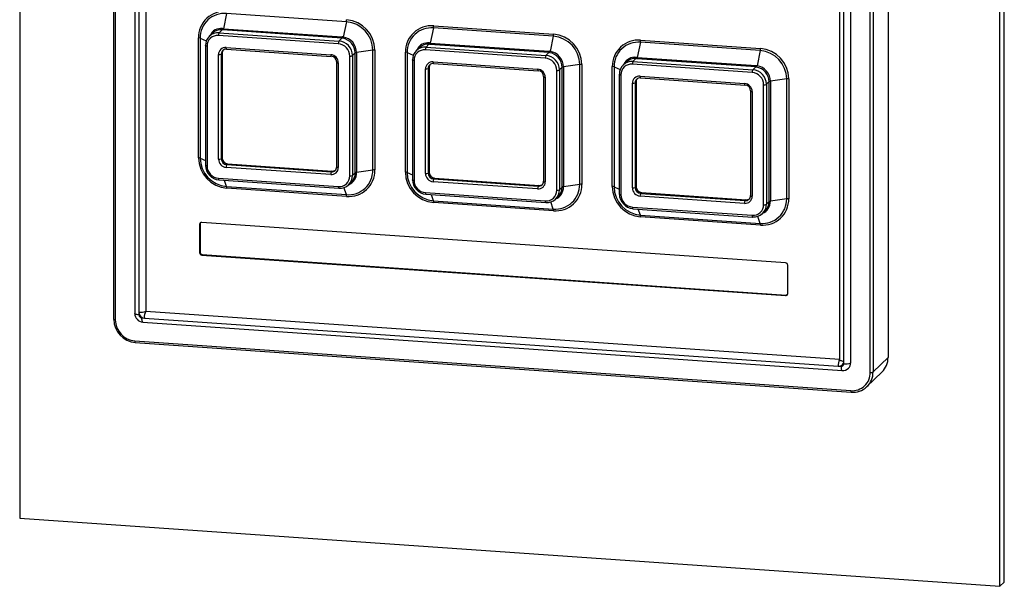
# Paper-space layout 'Sheet5' of a CAD drawing. Header units: millimetres. Extents: x 5 to 415, y 5 to 292.
# Tile 5 of 9: x 313 to 356, y 196 to 221. Entities that reach past the tile are written whole.
import ezdxf

# ---------------------------------------------------------------- set-up
doc = ezdxf.new("R2010")
doc.units = ezdxf.units.MM

psp = doc.layouts.new('Sheet5')

# ---------------------------------------------------------------- linework, layer by layer
at = {"color": 7, "linetype": 'Continuous', "lineweight": 25}
for p, q in [((312.555, 264.528), (312.555, 199.328)), ((356.215, 196.501), (356.215, 261.701)), ((356.021, 196.313), (356.021, 261.513)), ((316.72, 252.39), (316.72, 208.139)), ((316.794, 252.365), (316.794, 208.114)), ((317.655, 251.925), (317.655, 208.399)), ((317.84, 251.742), (317.84, 208.458)), ((318.146, 251.779), (318.146, 208.503)), ((351.062, 250.705), (351.062, 206.454)), ((349.404, 206.215), (349.404, 249.741)), ((350.273, 205.792), (350.273, 250.043)), ((350.395, 250.062), (350.395, 205.81)), ((348.912, 249.637), (348.912, 206.352)), ((349.097, 206.29), (349.097, 249.574)), ((321.728, 221.689), (321.585, 221.018)), ((327.04, 221.32), (321.728, 221.689)), ((321.526, 220.963), (321.397, 220.838)), ((321.562, 220.96), (321.526, 220.963)), ((321.553, 221.02), (321.585, 221.018)), ((326.838, 220.595), (321.562, 220.96)), ((321.585, 221.018), (326.861, 220.652)), ((327.04, 221.32), (326.897, 220.648)), ((330.904, 221.052), (330.761, 220.382)), ((336.216, 220.684), (330.904, 221.052)), ((330.913, 221.147), (336.226, 220.779)), ((320.48, 215.301), (320.48, 220.613)), ((320.556, 220.598), (320.556, 215.285)), ((321.098, 220.816), (320.962, 220.684)), ((326.683, 220.348), (321.371, 220.717)), ((321.397, 220.838), (326.709, 220.47)), ((326.838, 220.595), (326.709, 220.47)), ((336.216, 220.684), (336.073, 220.012)), ((340.09, 220.511), (345.402, 220.142)), ((320.79, 220.27), (320.79, 214.957)), ((320.864, 220.245), (320.864, 214.932)), ((321.709, 220.186), (326.345, 219.865)), ((321.728, 220.111), (326.364, 219.79)), ((328.212, 220.067), (327.49, 219.959)), ((328.212, 214.754), (328.212, 220.067)), ((328.307, 220.07), (328.307, 214.758)), ((330.275, 220.179), (330.139, 220.048)), ((335.86, 219.712), (330.547, 220.08)), ((330.702, 220.327), (330.573, 220.202)), ((330.573, 220.202), (335.886, 219.834)), ((330.738, 220.324), (330.702, 220.327)), ((330.729, 220.384), (330.761, 220.382)), ((336.015, 219.958), (330.738, 220.324)), ((330.761, 220.382), (336.037, 220.016)), ((340.08, 220.416), (339.937, 219.745)), ((345.393, 220.048), (340.08, 220.416)), ((321.371, 215.235), (321.371, 219.872)), ((321.532, 219.927), (321.493, 219.89)), ((321.493, 219.89), (321.493, 215.253)), ((321.532, 219.927), (321.532, 215.291)), ((327.191, 214.494), (327.191, 219.806)), ((327.432, 219.94), (327.313, 219.824)), ((327.313, 219.824), (327.313, 214.512)), ((327.432, 214.627), (327.432, 219.94)), ((327.49, 219.959), (327.49, 214.647)), ((329.656, 214.664), (329.656, 219.977)), ((329.732, 219.962), (329.732, 214.649)), ((329.966, 219.633), (329.966, 214.321)), ((336.015, 219.958), (335.886, 219.834)), ((339.878, 219.69), (339.749, 219.566)), ((339.914, 219.688), (339.878, 219.69)), ((339.906, 219.748), (339.937, 219.745)), ((345.191, 219.322), (339.914, 219.688)), ((339.937, 219.745), (345.214, 219.379)), ((345.393, 220.048), (345.25, 219.376)), ((326.609, 219.528), (326.609, 214.892)), ((326.683, 219.503), (326.683, 214.867)), ((330.04, 219.608), (330.04, 214.296)), ((330.547, 214.599), (330.547, 219.235)), ((330.708, 219.291), (330.67, 219.254)), ((330.67, 219.254), (330.67, 214.617)), ((330.708, 219.291), (330.708, 214.655)), ((330.885, 219.55), (335.522, 219.228)), ((330.904, 219.475), (335.541, 219.154)), ((336.609, 219.303), (336.489, 219.188)), ((336.489, 219.188), (336.489, 213.875)), ((336.609, 213.991), (336.609, 219.303)), ((337.388, 219.431), (336.667, 219.323)), ((336.667, 219.323), (336.667, 214.01)), ((337.388, 214.118), (337.388, 219.431)), ((337.483, 219.434), (337.483, 214.121)), ((338.832, 214.028), (338.832, 219.34)), ((338.908, 219.325), (338.908, 214.013)), ((339.451, 219.543), (339.315, 219.411)), ((345.036, 219.076), (339.723, 219.444)), ((339.749, 219.566), (345.062, 219.197)), ((345.191, 219.322), (345.062, 219.197)), ((335.786, 218.892), (335.786, 214.255)), ((335.86, 218.867), (335.86, 214.23)), ((336.367, 213.857), (336.367, 219.17)), ((339.142, 218.997), (339.142, 213.685)), ((339.216, 218.972), (339.216, 213.66)), ((340.061, 218.913), (344.698, 218.592)), ((340.08, 218.839), (344.717, 218.517)), ((346.565, 218.794), (345.843, 218.686)), ((346.565, 213.482), (346.565, 218.794)), ((346.66, 218.798), (346.66, 213.485)), ((339.723, 213.962), (339.723, 218.599)), ((339.885, 218.655), (339.846, 218.617)), ((339.846, 218.617), (339.846, 213.981)), ((339.885, 218.655), (339.885, 214.018)), ((345.543, 213.221), (345.543, 218.533)), ((345.785, 218.667), (345.666, 218.552)), ((345.666, 218.552), (345.666, 213.239)), ((345.785, 213.354), (345.785, 218.667)), ((345.843, 218.686), (345.843, 213.374)), ((344.962, 218.255), (344.962, 213.619)), ((345.036, 218.23), (345.036, 213.594)), ((321.532, 215.291), (321.493, 215.253)), ((326.345, 214.552), (321.709, 214.874)), ((321.774, 215.033), (321.735, 214.995)), ((321.735, 214.995), (326.371, 214.674)), ((321.774, 215.033), (326.41, 214.711)), ((321.371, 214.39), (326.683, 214.022)), ((326.41, 214.711), (326.371, 214.674)), ((327.432, 214.627), (327.313, 214.512)), ((328.212, 214.754), (327.49, 214.647)), ((330.708, 214.655), (330.67, 214.617)), ((330.95, 214.396), (330.911, 214.359)), ((330.95, 214.396), (335.586, 214.075)), ((321.39, 214.315), (326.702, 213.947)), ((321.728, 214.032), (327.04, 213.664)), ((327.05, 213.587), (321.737, 213.956)), ((327.144, 214.104), (327.266, 214.222)), ((335.522, 213.916), (330.885, 214.237)), ((330.911, 214.359), (335.548, 214.037)), ((335.586, 214.075), (335.548, 214.037)), ((336.609, 213.991), (336.489, 213.875)), ((337.388, 214.118), (336.667, 214.01)), ((339.885, 214.018), (339.846, 213.981)), ((330.547, 213.754), (335.86, 213.385)), ((330.566, 213.679), (335.879, 213.31)), ((336.32, 213.468), (336.442, 213.586)), ((344.698, 213.279), (340.061, 213.601)), ((340.126, 213.76), (340.087, 213.722)), ((340.087, 213.722), (344.724, 213.401)), ((340.126, 213.76), (344.763, 213.438)), ((330.904, 213.396), (336.216, 213.027)), ((336.226, 212.951), (330.913, 213.32)), ((339.723, 213.117), (345.036, 212.749)), ((344.763, 213.438), (344.724, 213.401)), ((345.785, 213.354), (345.666, 213.239)), ((346.565, 213.482), (345.843, 213.374)), ((339.742, 213.042), (345.055, 212.674)), ((340.08, 212.759), (345.393, 212.391)), ((345.402, 212.315), (340.09, 212.683)), ((345.496, 212.831), (345.618, 212.949)), ((320.556, 212.371), (320.53, 212.346)), ((320.53, 212.346), (320.53, 211.09)), ((320.556, 212.371), (320.556, 211.115)), ((346.513, 210.641), (320.626, 212.436)), ((320.556, 211.115), (320.53, 211.09)), ((320.652, 211.012), (320.626, 210.987)), ((320.626, 210.987), (346.513, 209.192)), ((320.652, 211.012), (346.539, 209.217)), ((346.61, 209.282), (346.61, 210.538)), ((346.539, 209.217), (346.513, 209.192)), ((317.84, 208.458), (317.84, 208.337)), ((318.147, 208.503), (348.912, 206.369)), ((317.961, 208.207), (318.082, 208.199)), ((318.009, 208.02), (349.024, 205.869)), ((318.082, 208.199), (348.855, 206.065)), ((317.663, 207.184), (349.404, 204.983)), ((317.682, 207.109), (349.423, 204.908)), ((349.097, 206.169), (349.097, 206.29)), ((351.062, 206.454), (350.395, 205.81)), ((348.855, 206.065), (348.976, 206.056)), ((350.124, 205.158), (350.791, 205.802)), ((312.555, 199.328), (356.021, 196.313)), ((356.021, 196.313), (356.215, 196.501))]:
    psp.add_line(p, q, dxfattribs=at)
at = {"color": 8, "linetype": 'Continuous', "lineweight": 25}
for p, q in [((320.556, 220.598), (320.828, 220.476)), ((329.732, 219.962), (330.004, 219.84)), ((338.908, 219.325), (339.18, 219.203)), ((320.556, 215.285), (320.79, 215.181)), ((329.732, 214.649), (329.966, 214.544)), ((321.728, 214.032), (321.631, 214.298)), ((327.04, 213.664), (326.927, 213.976)), ((338.908, 214.013), (339.142, 213.908)), ((330.904, 213.396), (330.808, 213.662)), ((336.216, 213.027), (336.104, 213.339)), ((340.08, 212.759), (339.984, 213.026)), ((345.393, 212.391), (345.28, 212.703))]:
    psp.add_line(p, q, dxfattribs=at)
at = {"color": 7, "linetype": 'Continuous', "lineweight": 25, "flags": 128}
for points in [[(320.79, 220.27), (320.79, 220.272), (320.793, 220.277)], [(326.364, 219.79), (326.366, 219.79), (326.371, 219.793)], [(329.966, 219.633), (329.966, 219.635), (329.969, 219.64)], [(326.613, 219.535), (326.61, 219.53), (326.609, 219.528)], [(335.541, 219.154), (335.542, 219.154), (335.548, 219.157)], [(335.789, 218.899), (335.786, 218.894), (335.786, 218.892)], [(339.146, 219.004), (339.142, 218.999), (339.142, 218.997)], [(344.717, 218.517), (344.719, 218.517), (344.724, 218.52)], [(344.965, 218.262), (344.962, 218.257), (344.962, 218.255)], [(326.709, 213.95), (326.704, 213.947), (326.702, 213.947)], [(335.886, 213.314), (335.881, 213.311), (335.879, 213.31)], [(345.055, 212.674), (345.057, 212.674), (345.062, 212.677)], [(349.429, 204.911), (349.424, 204.908), (349.423, 204.908)]]:
    psp.add_lwpolyline(points, dxfattribs=at)
at = {"color": 8, "linetype": 'Continuous', "lineweight": 25, "flags": 128}
for points in [[(320.864, 220.245), (320.845, 220.247), (320.829, 220.249), (320.814, 220.253), (320.803, 220.257), (320.795, 220.262), (320.79, 220.266), (320.79, 220.27)], [(321.709, 220.186), (321.709, 220.168), (321.711, 220.151), (321.713, 220.137), (321.716, 220.125), (321.72, 220.117), (321.725, 220.112), (321.728, 220.111)], [(326.345, 219.865), (326.346, 219.846), (326.347, 219.83), (326.35, 219.815), (326.353, 219.804), (326.357, 219.796), (326.361, 219.791), (326.364, 219.79)], [(330.04, 219.608), (330.022, 219.61), (330.005, 219.613), (329.991, 219.616), (329.979, 219.621), (329.971, 219.625), (329.967, 219.63), (329.966, 219.633)], [(326.609, 219.528), (326.61, 219.525), (326.615, 219.52), (326.623, 219.515), (326.634, 219.511), (326.648, 219.508), (326.665, 219.505), (326.683, 219.503)], [(330.885, 219.55), (330.886, 219.532), (330.887, 219.515), (330.89, 219.5), (330.893, 219.489), (330.897, 219.481), (330.901, 219.476), (330.904, 219.475)], [(335.522, 219.228), (335.522, 219.21), (335.524, 219.193), (335.526, 219.179), (335.529, 219.167), (335.533, 219.159), (335.538, 219.155), (335.541, 219.154)], [(335.786, 218.892), (335.786, 218.888), (335.791, 218.883), (335.799, 218.879), (335.81, 218.875), (335.825, 218.871), (335.841, 218.869), (335.86, 218.867)], [(339.142, 218.997), (339.143, 218.994), (339.147, 218.989), (339.156, 218.984), (339.167, 218.98), (339.181, 218.977), (339.198, 218.974), (339.216, 218.972)], [(340.061, 218.913), (340.062, 218.895), (340.063, 218.878), (340.066, 218.864), (340.069, 218.853), (340.073, 218.844), (340.077, 218.84), (340.08, 218.839)], [(344.698, 218.592), (344.698, 218.574), (344.7, 218.557), (344.702, 218.543), (344.706, 218.531), (344.709, 218.523), (344.714, 218.518), (344.717, 218.517)], [(344.962, 218.255), (344.963, 218.252), (344.967, 218.247), (344.975, 218.242), (344.987, 218.238), (345.001, 218.235), (345.018, 218.232), (345.036, 218.23)], [(320.864, 214.932), (320.845, 214.934), (320.829, 214.937), (320.814, 214.94), (320.803, 214.944), (320.795, 214.949), (320.79, 214.954), (320.79, 214.957)], [(326.609, 214.892), (326.61, 214.888), (326.615, 214.883), (326.623, 214.879), (326.634, 214.875), (326.648, 214.871), (326.665, 214.869), (326.683, 214.867)], [(330.04, 214.296), (330.022, 214.298), (330.005, 214.3), (329.991, 214.304), (329.979, 214.308), (329.971, 214.313), (329.967, 214.318), (329.966, 214.321)], [(335.786, 214.255), (335.786, 214.252), (335.791, 214.247), (335.799, 214.242), (335.81, 214.238), (335.825, 214.235), (335.841, 214.232), (335.86, 214.23)], [(339.142, 213.685), (339.143, 213.681), (339.147, 213.676), (339.156, 213.672), (339.167, 213.667), (339.181, 213.664), (339.198, 213.661), (339.216, 213.66)], [(344.962, 213.619), (344.963, 213.616), (344.967, 213.611), (344.975, 213.606), (344.987, 213.602), (345.001, 213.598), (345.018, 213.596), (345.036, 213.594)], [(339.723, 213.117), (339.724, 213.099), (339.725, 213.082), (339.728, 213.068), (339.731, 213.056), (339.735, 213.048), (339.739, 213.043), (339.742, 213.042)], [(345.036, 212.749), (345.037, 212.73), (345.038, 212.714), (345.04, 212.699), (345.044, 212.688), (345.048, 212.68), (345.052, 212.675), (345.055, 212.674)], [(317.84, 208.337), (317.794, 208.341), (317.753, 208.348), (317.717, 208.357), (317.688, 208.367), (317.668, 208.379), (317.657, 208.391), (317.655, 208.399)], [(316.794, 208.114), (316.776, 208.115), (316.759, 208.118), (316.745, 208.122), (316.733, 208.126), (316.725, 208.13), (316.721, 208.135), (316.72, 208.139)], [(317.961, 208.207), (317.962, 208.161), (317.966, 208.12), (317.972, 208.084), (317.98, 208.055), (317.99, 208.034), (318.001, 208.023), (318.009, 208.02)], [(348.912, 206.352), (348.914, 206.344), (348.925, 206.332), (348.946, 206.32), (348.974, 206.31), (349.01, 206.301), (349.052, 206.294), (349.097, 206.29)], [(348.976, 206.056), (348.977, 206.01), (348.981, 205.969), (348.987, 205.933), (348.995, 205.904), (349.005, 205.883), (349.016, 205.872), (349.024, 205.869)]]:
    psp.add_lwpolyline(points, dxfattribs=at)
at = {"color": 7, "linetype": 'Continuous', "lineweight": 25}
for centre, radius, start, end in [((321.64, 220.627), 1.161, 85.2232, 180.6624), ((321.637, 220.611), 1.082, 85.2232, 180.6624), ((326.581, 221.414), 0.469, 348.4632, 0.0882), ((326.942, 220.054), 1.365, 0.69, 85.4711), ((321.46, 220.491), 0.477, 82.0421, 138.126), ((321.439, 221.039), 0.115, 318.6994, 350.5899), ((321.46, 221.034), 0.126, 324.1216, 352.4612), ((326.94, 220.052), 1.273, 0.69, 85.4711), ((330.817, 219.99), 1.161, 85.2232, 180.6624), ((330.814, 219.974), 1.082, 85.2232, 180.6624), ((330.444, 221.146), 0.469, 348.4632, 0.0882), ((320.471, 220.371), 0.242, 69.5754, 87.9591), ((321.35, 220.283), 0.557, 85.2232, 180.6624), ((321.332, 220.25), 0.468, 85.2232, 180.6624), ((321.592, 220.733), 0.222, 151.6924, 184.2746), ((326.736, 220.669), 0.126, 324.1216, 352.4612), ((326.777, 220.674), 0.123, 318.0155, 348.103), ((326.769, 219.936), 0.663, 0.3514, 81.3878), ((326.788, 219.955), 0.702, 0.3821, 81.0805), ((335.757, 220.778), 0.469, 348.4632, 0.0882), ((336.116, 219.415), 1.273, 0.69, 85.4711), ((336.118, 219.417), 1.365, 0.69, 85.4711), ((339.993, 219.354), 1.161, 85.2232, 180.6624), ((339.621, 220.51), 0.469, 348.4632, 0.0882), ((321.683, 219.875), 0.312, 85.2232, 180.6624), ((321.716, 219.893), 0.223, 85.2232, 180.6624), ((321.759, 219.929), 0.226, 141.3665, 180.4379), ((326.904, 220.365), 0.222, 151.6924, 184.2746), ((326.64, 219.799), 0.551, 0.69, 85.4711), ((326.658, 219.817), 0.656, 0.69, 85.4711), ((328.275, 219.62), 0.452, 85.9221, 97.981), ((330.527, 219.647), 0.557, 85.2232, 180.6624), ((330.508, 219.614), 0.468, 85.2232, 180.6624), ((330.636, 219.854), 0.477, 82.0421, 138.126), ((330.768, 220.097), 0.222, 151.6924, 184.2746), ((330.616, 220.403), 0.115, 318.6994, 350.5899), ((330.636, 220.398), 0.126, 324.1216, 352.4612), ((339.99, 219.338), 1.082, 85.2232, 180.6624), ((344.933, 220.141), 0.469, 348.4632, 0.0882), ((345.294, 218.781), 1.365, 0.69, 85.4711), ((321.402, 220.081), 0.212, 261.5, 295.4976), ((326.316, 219.499), 0.367, 0.69, 85.4711), ((326.351, 219.532), 0.262, 0.69, 85.4711), ((327.222, 220.016), 0.212, 261.5, 295.4976), ((327.498, 219.84), 0.12, 93.7944, 123.484), ((329.647, 219.735), 0.242, 69.5754, 87.9591), ((336.081, 219.729), 0.222, 151.6924, 184.2746), ((335.816, 219.163), 0.551, 0.69, 85.4711), ((335.834, 219.18), 0.656, 0.69, 85.4711), ((335.912, 220.032), 0.126, 324.1216, 352.4612), ((335.953, 220.037), 0.123, 318.0155, 348.103), ((335.945, 219.299), 0.663, 0.3514, 81.3878), ((335.965, 219.318), 0.702, 0.3821, 81.0805), ((339.812, 219.218), 0.477, 82.0421, 138.126), ((339.792, 219.767), 0.115, 318.6994, 350.5899), ((339.812, 219.762), 0.126, 324.1216, 352.4612), ((345.292, 218.779), 1.273, 0.69, 85.4711), ((330.859, 219.239), 0.312, 85.2232, 180.6624), ((330.578, 219.445), 0.212, 261.5, 295.4976), ((330.893, 219.256), 0.223, 85.2232, 180.6624), ((330.935, 219.293), 0.226, 141.3665, 180.4379), ((335.493, 218.862), 0.367, 0.69, 85.4711), ((336.398, 219.379), 0.212, 261.5, 295.4976), ((336.675, 219.203), 0.12, 93.7944, 123.484), ((337.451, 218.983), 0.452, 85.9221, 97.981), ((338.824, 219.098), 0.242, 69.5754, 87.9591), ((339.703, 219.01), 0.557, 85.2232, 180.6624), ((339.684, 218.978), 0.468, 85.2232, 180.6624), ((339.944, 219.461), 0.222, 151.6924, 184.2746), ((345.257, 219.092), 0.222, 151.6924, 184.2746), ((345.01, 218.544), 0.656, 0.69, 85.4711), ((345.088, 219.396), 0.126, 324.1216, 352.4612), ((345.129, 219.401), 0.123, 318.0155, 348.103), ((345.121, 218.663), 0.663, 0.3514, 81.3878), ((345.141, 218.682), 0.702, 0.3821, 81.0805), ((335.527, 218.895), 0.262, 0.69, 85.4711), ((340.035, 218.602), 0.312, 85.2232, 180.6624), ((340.069, 218.62), 0.223, 85.2232, 180.6624), ((340.111, 218.656), 0.226, 141.3665, 180.4379), ((344.993, 218.527), 0.551, 0.69, 85.4711), ((346.628, 218.347), 0.452, 85.9221, 97.981), ((339.755, 218.808), 0.212, 261.5, 295.4976), ((344.669, 218.226), 0.367, 0.69, 85.4711), ((344.703, 218.259), 0.262, 0.69, 85.4711), ((345.574, 218.743), 0.212, 261.5, 295.4976), ((345.851, 218.567), 0.12, 93.7944, 123.484), ((321.845, 215.317), 1.365, 180.69, 265.4711), ((320.471, 215.058), 0.242, 69.5754, 87.9591), ((321.828, 215.301), 1.273, 180.69, 265.4711), ((321.402, 215.445), 0.212, 261.5, 295.4976), ((321.755, 215.257), 0.262, 180.69, 265.4711), ((321.794, 215.294), 0.262, 180.69, 265.4711), ((321.448, 214.972), 0.656, 180.69, 265.4711), ((321.414, 214.939), 0.551, 180.69, 265.4711), ((321.738, 215.24), 0.367, 180.69, 265.4711), ((321.93, 214.89), 0.222, 151.6924, 184.2746), ((326.371, 214.863), 0.312, 265.2232, 0.6624), ((326.39, 214.896), 0.223, 265.2232, 0.6624), ((326.566, 214.569), 0.222, 151.6924, 184.2746), ((326.428, 214.938), 0.227, 265.5602, 306.5935), ((326.722, 214.488), 0.468, 265.2232, 0.6624), ((326.756, 214.505), 0.557, 265.2232, 0.6624), ((327.13, 214.742), 1.082, 265.2232, 0.6624), ((327.146, 214.744), 1.161, 265.2232, 0.6624), ((327.222, 214.703), 0.212, 261.5, 295.4976), ((326.928, 214.608), 0.505, 311.1219, 2.1617), ((327.498, 214.527), 0.12, 93.7944, 123.484), ((328.275, 214.307), 0.452, 85.9221, 97.981), ((331.021, 214.681), 1.365, 180.69, 265.4711), ((329.647, 214.422), 0.242, 69.5754, 87.9591), ((331.004, 214.664), 1.273, 180.69, 265.4711), ((330.578, 214.808), 0.212, 261.5, 295.4976), ((330.914, 214.603), 0.367, 180.69, 265.4711), ((330.932, 214.62), 0.262, 180.69, 265.4711), ((330.971, 214.658), 0.262, 180.69, 265.4711), ((321.492, 213.964), 0.245, 358.0666, 16.1062), ((330.625, 214.335), 0.656, 180.69, 265.4711), ((330.591, 214.303), 0.551, 180.69, 265.4711), ((331.106, 214.254), 0.222, 151.6924, 184.2746), ((335.743, 213.932), 0.222, 151.6924, 184.2746), ((335.548, 214.227), 0.312, 265.2232, 0.6624), ((335.566, 214.259), 0.223, 265.2232, 0.6624), ((335.604, 214.301), 0.227, 265.5602, 306.5935), ((336.307, 214.106), 1.082, 265.2232, 0.6624), ((336.323, 214.108), 1.161, 265.2232, 0.6624), ((336.104, 213.972), 0.505, 311.1219, 2.1617), ((336.675, 213.891), 0.12, 93.7944, 123.484), ((337.451, 213.671), 0.452, 85.9221, 97.981), ((340.197, 214.044), 1.365, 180.69, 265.4711), ((338.824, 213.786), 0.242, 69.5754, 87.9591), ((340.181, 214.028), 1.273, 180.69, 265.4711), ((339.755, 214.172), 0.212, 261.5, 295.4976), ((340.09, 213.967), 0.367, 180.69, 265.4711), ((340.108, 213.984), 0.262, 180.69, 265.4711), ((340.147, 214.021), 0.262, 180.69, 265.4711), ((326.805, 213.596), 0.245, 358.0666, 16.1062), ((335.899, 213.852), 0.468, 265.2232, 0.6624), ((335.932, 213.869), 0.557, 265.2232, 0.6624), ((336.398, 214.067), 0.212, 261.5, 295.4976), ((339.801, 213.699), 0.656, 180.69, 265.4711), ((339.767, 213.666), 0.551, 180.69, 265.4711), ((340.282, 213.617), 0.222, 151.6924, 184.2746), ((344.724, 213.59), 0.312, 265.2232, 0.6624), ((344.742, 213.623), 0.223, 265.2232, 0.6624), ((330.669, 213.328), 0.245, 358.0666, 16.1062), ((344.919, 213.296), 0.222, 151.6924, 184.2746), ((344.78, 213.665), 0.227, 265.5602, 306.5935), ((345.075, 213.215), 0.468, 265.2232, 0.6624), ((345.108, 213.233), 0.557, 265.2232, 0.6624), ((345.483, 213.469), 1.082, 265.2232, 0.6624), ((345.499, 213.472), 1.161, 265.2232, 0.6624), ((345.574, 213.43), 0.212, 261.5, 295.4976), ((345.28, 213.335), 0.505, 311.1219, 2.1617), ((345.851, 213.254), 0.12, 93.7944, 123.484), ((346.628, 213.034), 0.452, 85.9221, 97.981), ((335.981, 212.959), 0.245, 358.0666, 16.1062), ((339.845, 212.691), 0.245, 358.0666, 16.1062), ((320.619, 212.347), 0.0892, 85.2232, 180.6624), ((320.647, 212.372), 0.0914, 146.1543, 180.3082), ((345.157, 212.323), 0.245, 358.0666, 16.1062), ((320.635, 211.092), 0.105, 180.69, 265.4711), ((320.66, 211.117), 0.105, 180.69, 265.4711), ((346.505, 210.536), 0.105, 0.69, 85.4711), ((346.52, 209.281), 0.0892, 265.2232, 0.6624), ((346.546, 209.308), 0.0913, 265.6043, 301.9006), ((318.036, 208.401), 0.381, 180.1714, 265.9054), ((317.918, 208.981), 0.529, 261.5, 295.4976), ((318.103, 208.461), 0.263, 180.69, 265.4711), ((317.972, 208.338), 0.132, 180.69, 265.4711), ((318.634, 208.24), 0.554, 151.6924, 184.2746), ((318.147, 208.503), 0.000524, 180.69, 265.4711), ((317.772, 208.158), 1.049, 180.69, 265.4711), ((317.738, 208.125), 0.944, 180.69, 265.4711), ((348.874, 206.287), 0.223, 265.2232, 0.6624), ((348.985, 206.168), 0.112, 265.2232, 0.6624), ((349.176, 206.693), 0.529, 261.5, 295.4976), ((349.065, 206.212), 0.339, 315.7033, 0.4838), ((350.16, 206.446), 0.901, 314.3561, 0.4939), ((349.064, 206.177), 0.31, 262.5037, 320.486), ((349.47, 205.783), 0.803, 265.2232, 0.6624), ((349.504, 205.8), 0.892, 265.2232, 0.6624), ((350.304, 206.001), 0.212, 261.5, 295.4976)]:
    psp.add_arc(centre, radius, start, end, dxfattribs=at)
at = {"color": 8, "linetype": 'Continuous', "lineweight": 25}
for centre, radius, start, end in [((321.476, 220.499), 0.527, 81.6262, 155.5632), ((330.653, 219.863), 0.527, 81.6262, 155.5632), ((339.829, 219.226), 0.527, 81.6262, 155.5632), ((321.462, 214.373), 0.0926, 169.6217, 218.8448), ((326.937, 214.626), 0.554, 290.1739, 2.0868), ((326.775, 214.005), 0.0926, 169.6217, 218.8448), ((336.113, 213.99), 0.554, 290.1739, 2.0868), ((330.638, 213.737), 0.0926, 169.6217, 218.8448), ((335.951, 213.369), 0.0926, 169.6217, 218.8448), ((345.29, 213.354), 0.554, 290.1739, 2.0868), ((317.754, 207.167), 0.0926, 169.6217, 218.8448), ((349.461, 206.101), 0.607, 154.738, 183.3932), ((349.495, 204.966), 0.0926, 169.6217, 218.8448)]:
    psp.add_arc(centre, radius, start, end, dxfattribs=at)
at = {"color": 7, "linetype": 'Continuous', "lineweight": 25}
for centre, major_axis, ratio, start_param, end_param in [((326.644, 219.803), (0.341, 0.755), 0.708345, 0.207189, 0.25721), ((326.667, 219.74), (0.369, 0.87), 0.750021, 0.203113, 0.253134), ((335.82, 219.167), (0.341, 0.755), 0.708345, 0.207189, 0.25721), ((335.843, 219.104), (0.369, 0.87), 0.750021, 0.203113, 0.253134), ((344.997, 218.531), (0.341, 0.755), 0.708345, 0.207189, 0.25721), ((345.02, 218.467), (0.369, 0.87), 0.750021, 0.203113, 0.253134)]:
    psp.add_ellipse(centre, major_axis=major_axis, ratio=ratio, start_param=start_param, end_param=end_param, dxfattribs=at)

doc.saveas('drawing.dxf')
